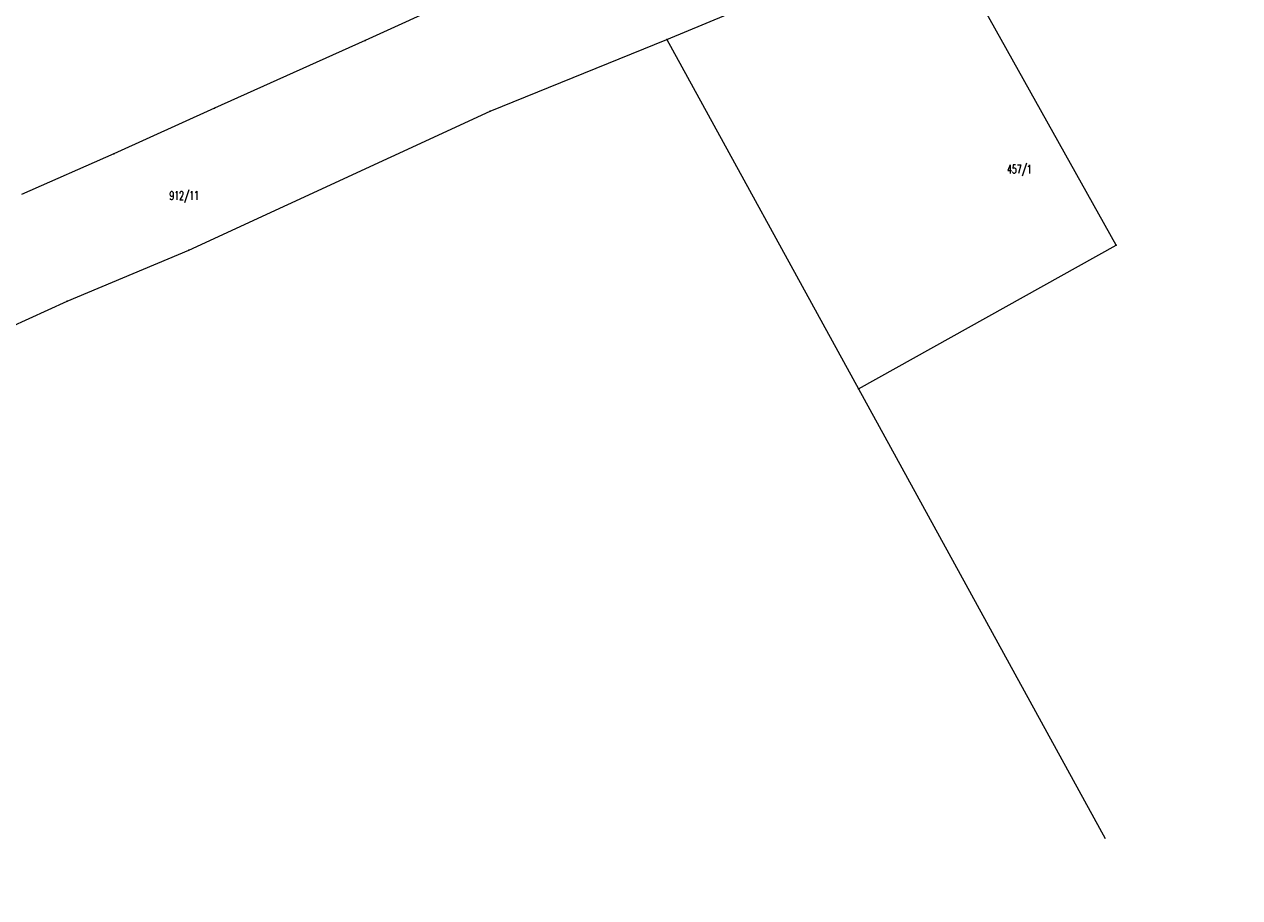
# Model space of a CAD drawing. Header units: metres. Extents: x 0 to 7483564, y 0 to 5680766.
# Tile 24 of 34: x 7483256 to 7483399, y 5680406 to 5680508. Entities that reach past the tile are written whole.
import ezdxf
from ezdxf import colors
from ezdxf.entities.mleader import LeaderData, LeaderLine
from ezdxf.enums import TextEntityAlignment as Align
from ezdxf.math import Vec2, Vec3

# ---------------------------------------------------------------- set-up
doc = ezdxf.new("R2010")
doc.units = ezdxf.units.M
doc.header["$PDSIZE"] = 1
doc.linetypes.add('GDE', pattern=[0])
doc.layers.add('_STYL_OPISY', color=7, linetype='Continuous')
doc.layers.add('Dzialki', color=90, linetype='GDE', lineweight=13)
doc.layers.add('Numery_dzialek', color=90, linetype='Continuous', lineweight=13)
doc.styles.get("Standard").update_dxf_attribs({"font": 'romans.shx', "width": 0.75})

# ---------------------------------------------------------------- blocks, each defined once
blk = doc.blocks.new('A$C4FD9118A')
at = {"layer": 'Dzialki', "linetype": 'Continuous', "lineweight": 18, "flags": 128}
for points in [[(-125.74, -13.52), (-93.89, -0.25)], [(-73.03, -37.64), (-93.89, -0.25)], [(-150.71, -8.87), (-161.13, -13.62)], [(-161.13, -13.62), (-178.77, -21.58)], [(-146.44, -21.93), (-125.74, -13.52)], [(-125.74, -13.52), (-103.25, -54.5)], [(-178.77, -21.58), (-190.59, -26.91)], [(-181.81, -38.21), (-146.44, -21.93)], [(-190.59, -26.91), (-201.41, -31.68)], [(-196.05, -44.21), (-181.81, -38.21)], [(-103.25, -54.5), (-73.03, -37.64)], [(-207.26, -49.3), (-196.05, -44.21)], [(-103.25, -54.5), (-74.3, -107.23)]]:
    blk.add_lwpolyline(points, dxfattribs=at)
at = {"layer": 'Dzialki'}
for p in [(-161.13, -13.62), (-161.13, -13.62), (-125.74, -13.52), (-125.74, -13.52), (-125.74, -13.52), (-178.77, -21.58), (-178.77, -21.58), (-146.44, -21.93), (-146.44, -21.93), (-190.59, -26.91), (-190.59, -26.91), (-181.81, -38.21), (-181.81, -38.21), (-73.03, -37.64), (-73.03, -37.64), (-196.05, -44.21), (-196.05, -44.21), (-103.25, -54.5), (-103.25, -54.5), (-103.25, -54.5)]:
    blk.add_point(p, dxfattribs=at)
at = {"layer": 'Numery_dzialek', "lineweight": 20, "width": 0.66}
blk.add_text('457/1', height=1, dxfattribs=at).set_placement((-85.82, -28.22), align=Align.TOP_LEFT)
at = {"layer": 'Numery_dzialek', "color": 96, "lineweight": 20, "width": 0.66}
blk.add_text('912/11', height=1, dxfattribs=at).set_placement((-184.07, -31.32), align=Align.TOP_LEFT)

msp = doc.modelspace()

# ---------------------------------------------------------------- block references
msp.add_blockref('A$C4FD9118A', (7483457.539, 5680519.945))

# ---------------------------------------------------------------- next in the draw order: leaders
at = {"layer": '_STYL_OPISY', "linetype": 'Continuous'}
ml = msp.add_multileader_mtext('Standard', dxfattribs=at)
ml.set_content('{\\fArial|b0|i0|c238|p34;\\W0.95;DW807}', color=256)
ml.set_leader_properties(linetype='Continuous')
ml.build(insert=Vec2(0, 0))
ml.multileader.update_dxf_attribs({"text_right_attachment_type": 6, "dogleg_length": 0.36, "arrow_head_size": 0.0933})
ctx = ml.context
ctx.base_point, ctx.char_height, ctx.arrow_head_size, ctx.landing_gap_size, ctx.plane_origin, ctx.plane_x_axis, ctx.plane_y_axis = Vec3(7483394.022, 5680542.596), 0.7776, 0.0933, 0.0467, Vec3(7483383.833, 5680546.235), Vec3(0.8980722, 0.439848), Vec3(-0.439848, 0.8980722)
ctx.right_attachment, ctx.text_align_type = 6, 2
notes = []
notes.append((ctx, [(0, (0, 0, 0), (0, 0), (1, 0), 1, [])]))
ctx.mtext.insert, ctx.mtext.text_direction, ctx.mtext.rotation, ctx.mtext.alignment, ctx.mtext.flow_direction = Vec3(7483396.867, 5680544.429), Vec3(0.8980722, 0.439848), 0.4554294, 3, 5
ml = msp.add_multileader_mtext('Standard', dxfattribs=at)
ml.set_content('{\\fArial|b0|i0|c238|p34;\\W0.95;GARWOLIN}', color=256)
ml.set_leader_properties(linetype='Continuous')
ml.build(insert=Vec2(0, 0))
ml.multileader.update_dxf_attribs({"text_right_attachment_type": 6, "dogleg_length": 0.36, "arrow_head_size": 0.072})
ctx = ml.context
ctx.base_point, ctx.char_height, ctx.arrow_head_size, ctx.landing_gap_size, ctx.plane_origin, ctx.plane_x_axis, ctx.plane_y_axis = Vec3(7483394.908, 5680540.608), 0.6, 0.072, 0.036, Vec3(7483387.091, 5680543.699), Vec3(0.91515, 0.4031135), Vec3(-0.4031135, 0.91515)
ctx.right_attachment, ctx.text_align_type = 6, 2
notes.append((ctx, [(0, (0, 0, 0), (0, 0), (1, 0), 1, [])]))
ctx.mtext.insert, ctx.mtext.text_direction, ctx.mtext.rotation, ctx.mtext.alignment, ctx.mtext.flow_direction = Vec3(7483398.687, 5680542.606), Vec3(0.91515, 0.4031135), 0.4149165, 3, 5
ml = msp.add_multileader_mtext('Standard', dxfattribs=at)
ml.set_content('{\\fArial|b0|i0|c238|p34;\\W0.95;MACIEJOWICE}', color=256)
ml.set_leader_properties(linetype='Continuous')
ml.build(insert=Vec2(0, 0))
ml.multileader.update_dxf_attribs({"text_right_attachment_type": 6, "dogleg_length": 0.36, "arrow_head_size": 0.072})
ctx = ml.context
ctx.base_point, ctx.char_height, ctx.arrow_head_size, ctx.landing_gap_size, ctx.plane_origin, ctx.plane_x_axis, ctx.plane_y_axis = Vec3(7483372.428, 5680533.152), 0.6, 0.072, 0.036, Vec3(7483379.467, 5680542.661), Vec3(0.9196446, 0.3927516), Vec3(-0.3927516, 0.9196446)
ctx.right_attachment = 6
notes.append((ctx, [(0, (0, 0, 0), (0, 0), (1, 0), 1, [])]))
ctx.mtext.insert, ctx.mtext.text_direction, ctx.mtext.rotation, ctx.mtext.flow_direction = Vec3(7483372.341, 5680533.447), Vec3(0.9196446, 0.3927516), 0.4036217, 5
for ctx, leaders in notes:
    for number, flags, end, landing, length, lines in leaders:
        leader = LeaderData()
        leader.index, (leader.has_last_leader_line, leader.has_dogleg_vector, leader.attachment_direction) = number, flags
        leader.last_leader_point, leader.dogleg_vector, leader.dogleg_length = Vec3(end), Vec3(landing), length
        for number, points, colour, breaks in lines:
            line = LeaderLine()
            line.index, line.vertices, line.color, line.breaks = number, Vec3.list(points), colors.encode_raw_color(colour), breaks
            leader.lines.append(line)
        ctx.leaders.append(leader)

doc.saveas('drawing.dxf')
